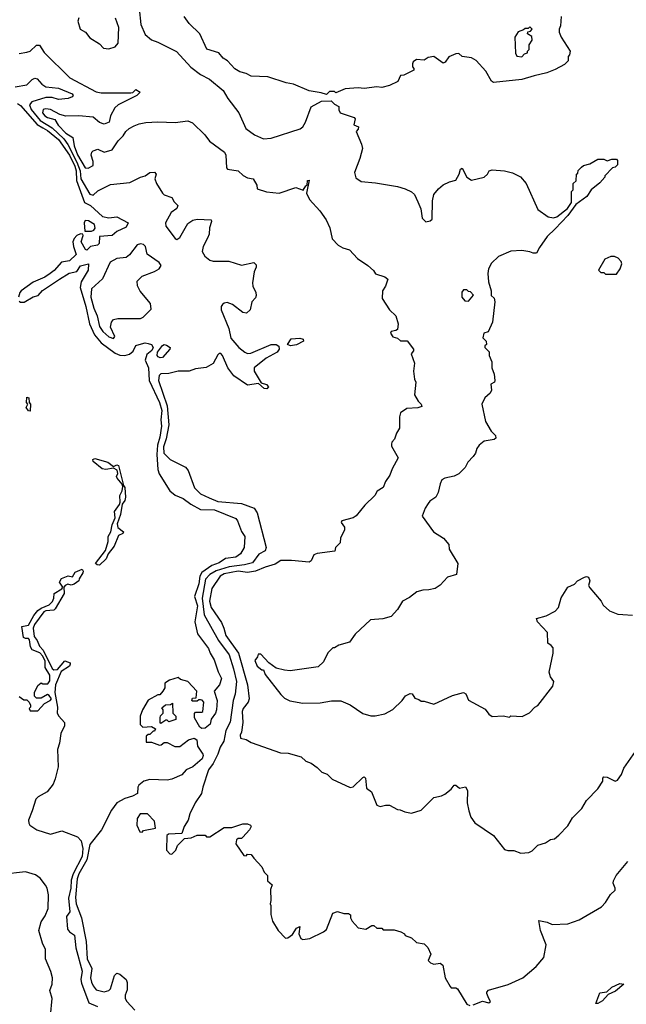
# Model space of a CAD drawing. Extents: x 2386423 to 2568864, y 578392 to 761999.
# Tile 136 of 256: x 2442509 to 2446357, y 652147 to 658395. Entities that reach past the tile are written whole.
import ezdxf

# ---------------------------------------------------------------- set-up
doc = ezdxf.new("R2010")
doc.units = 0

msp = doc.modelspace()

# ---------------------------------------------------------------- linework, layer by layer
at = {"layer": '0CON05XD'}
for points in [[(2443267, 658467), (2443277.5, 658365), (2443305, 658300), (2443345, 658267.5), (2443385, 658253.3), (2443503.6, 658193.6), (2443595, 658093.3), (2443655, 658046.7), (2443712.5, 658017.5), (2443800, 657945), (2443830, 657895), (2443898.8, 657805), (2443944.1, 657704.1), (2443997.5, 657665), (2444055, 657640), (2444104.2, 657644.2), (2444287.7, 657702.3), (2444304.1, 657715.9), (2444322, 657745), (2444357, 657843), (2444423, 657877), (2444485, 657880), (2444505, 657860), (2444532.5, 657845), (2444533.6, 657823.6), (2444542.5, 657805), (2444630, 657775), (2444637.5, 657765), (2444628.3, 657728.3), (2444657.5, 657715), (2444655, 657700), (2444642.5, 657685), (2444677.5, 657605), (2444683, 657577), (2444666.2, 657513.8), (2444632.5, 657425), (2444640.7, 657390.7), (2444675, 657367.5), (2444765, 657360), (2444906.4, 657336.4), (2444955, 657322.5), (2444995, 657302.5), (2445012.5, 657285), (2445035, 657240), (2445052.5, 657195), (2445062.5, 657135), (2445085, 657112.5), (2445111.7, 657118.3), (2445125, 657130), (2445127.5, 657245), (2445136.7, 657285), (2445165, 657322.5), (2445195, 657346.7), (2445235, 657366.2), (2445275, 657376.7), (2445296, 657415), (2445305, 657447.5), (2445315, 657452.5), (2445345, 657396.2), (2445375, 657376.2), (2445455, 657396.2), (2445475.8, 657414.2), (2445487.5, 657435), (2445505, 657443.3), (2445585, 657436.7), (2445635, 657422.5), (2445685, 657397.5), (2445722.5, 657355), (2445795, 657190), (2445860, 657145), (2445895, 657136.7), (2445916.1, 657143.9), (2445983, 657197), (2446010, 657235), (2446010, 657305), (2446020, 657315), (2446020, 657355), (2446038.3, 657371.7), (2446040, 657415), (2446048.3, 657421.7), (2446051.7, 657438.3), (2446071.7, 657458.3), (2446085, 657470), (2446125, 657480), (2446175, 657510), (2446215, 657510), (2446235, 657500), (2446265, 657510), (2446295, 657510), (2446301.7, 657501.7), (2446300, 657475), (2446285, 657460), (2446270, 657455), (2446220, 657405), (2446220, 657395), (2446189.3, 657360.7), (2446133.6, 657316.4), (2446106.4, 657273.6), (2446037, 657223), (2445985, 657152.5), (2445905, 657067.5), (2445855, 657020), (2445805, 656950), (2445787, 656913), (2445765, 656912.5), (2445745, 656922.5), (2445695, 656930), (2445625, 656926.7), (2445545, 656892.5), (2445500.7, 656849.3), (2445482.5, 656815), (2445477.5, 656785), (2445481.7, 656731.7), (2445500, 656675), (2445500, 656645), (2445518.3, 656628.3), (2445522.5, 656605), (2445508.8, 656475), (2445480, 656415), (2445452.5, 656405), (2445447, 656377), (2445467.5, 656355), (2445470, 656335), (2445460, 656325), (2445460, 656315), (2445486.4, 656286.4), (2445486.7, 656265), (2445503.3, 656225), (2445503.3, 656185), (2445517.5, 656145), (2445522.5, 656105), (2445520, 656095), (2445498.3, 656081.7), (2445502.5, 656045), (2445492.5, 656025), (2445460, 655995), (2445440, 655955), (2445462.5, 655845), (2445500, 655785), (2445527.1, 655757.1), (2445530, 655740), (2445519.2, 655730.8), (2445455, 655720), (2445424, 655696), (2445407.5, 655675), (2445400, 655645), (2445385, 655622.5), (2445351.7, 655588.3), (2445335, 655552.5), (2445295, 655512.5), (2445265, 655497.5), (2445205, 655486.2), (2445187.5, 655475), (2445175, 655450), (2445163.3, 655395), (2445147.5, 655365), (2445110.7, 655339.3), (2445100, 655325)], [(2442883.9, 658406.1), (2442877.5, 658385), (2442892.5, 658335), (2442925.8, 658315.8), (2442955, 658280), (2443015, 658242.5), (2443040, 658215), (2443075, 658210), (2443115, 658223.3), (2443133.3, 658245), (2443137.5, 658345), (2443117.5, 658405)], [(2445942.5, 658415), (2445940, 658355), (2445930, 658335), (2445930, 658315), (2445942.5, 658285), (2446000, 658195), (2445997, 658173), (2445988.3, 658161.7), (2445987, 658133), (2445965, 658110), (2445905, 658080), (2445851.7, 658058.3), (2445771.7, 658038.3), (2445693.6, 658016.4), (2445515, 657996.2), (2445501.2, 658005), (2445465, 658067.5), (2445405, 658136.7), (2445375, 658152.5), (2445315, 658162.5), (2445295, 658180), (2445275, 658177.5), (2445231.7, 658158.3), (2445207.5, 658125), (2445195, 658120), (2445135, 658161.2), (2445100, 658155), (2445075, 658137.5), (2445025, 658142.5), (2445005, 658127.5), (2445000, 658115), (2445000, 658095), (2445010, 658085), (2445010, 658075), (2444945, 658042.5), (2444925, 658040), (2444907.7, 658002.3), (2444855, 657977.5), (2444805, 657964.2), (2444775, 657968), (2444695, 657958.8), (2444655, 657963.3), (2444573.9, 657956.1), (2444515, 657930), (2444505, 657940), (2444475, 657940), (2444455, 657920), (2444421.7, 657931.7), (2444345, 657943.8), (2444245, 657986.7), (2444200, 657995), (2444083, 658033), (2443977, 658037), (2443945, 658053.3), (2443905, 658063.3), (2443873.9, 658083.9), (2443827.5, 658135), (2443800.5, 658150.5), (2443772.5, 658185), (2443697, 658207), (2443652.5, 658305), (2443585, 658370), (2443552.5, 658415)], [(2445695, 658160), (2445711.7, 658178.3), (2445730, 658185), (2445730, 658195), (2445740, 658205), (2445740, 658235), (2445760, 658265), (2445758.3, 658288.3), (2445730, 658305), (2445731.7, 658318.3), (2445748.3, 658321.7), (2445760, 658335), (2445745, 658350), (2445735, 658340), (2445715, 658340), (2445705, 658330), (2445671.7, 658318.3), (2445650, 658285), (2445653, 658183), (2445663, 658163), (2445695, 658160)], [(2442505, 658181.2), (2442555, 658188.8), (2442575, 658196.2), (2442615, 658233.8), (2442635, 658233.3), (2442665, 658187.5), (2442826.1, 658026.1), (2442995, 657936.7), (2443025, 657930), (2443215, 657931.2), (2443226.1, 657933.9), (2443245, 657952.5), (2443272.5, 657935), (2443252.5, 657915), (2443133.3, 657855), (2443112.5, 657835), (2443084.1, 657785.9), (2443075.8, 657744.2), (2443045, 657731.2), (2443015, 657742), (2442975, 657776), (2442885, 657784), (2442802.3, 657782.3), (2442764.4, 657794.4), (2442705, 657825.7), (2442675, 657830), (2442657.5, 657825), (2442654.3, 657805), (2442669.2, 657785), (2442685, 657773.6), (2442731.1, 657761.1), (2442752.9, 657725), (2442801.8, 657675), (2442846.7, 657646.7), (2442855.3, 657595), (2442875, 657536.7), (2442925, 657456), (2442943.9, 657453.9), (2442975, 657470), (2442975.7, 657495), (2442962.5, 657535), (2442966.4, 657553.6), (2442975, 657562.5), (2443005, 657572.5), (2443045, 657553.8), (2443095, 657570), (2443132.7, 657627.3), (2443165, 657657.5), (2443182.5, 657685), (2443202.5, 657705), (2443235, 657721.2), (2443265.9, 657734.1), (2443308.3, 657741.7), (2443385, 657746), (2443495, 657742), (2443575, 657752.5), (2443605, 657740), (2443682.5, 657665), (2443712.5, 657625), (2443808, 657555), (2443816, 657535), (2443820, 657455), (2443826.2, 657446.2), (2443895, 657436.2), (2443926.4, 657406.4), (2443955, 657392.5), (2443990, 657385), (2444012.5, 657345), (2444015, 657322.5), (2444075, 657302.5), (2444155, 657293.3), (2444260.5, 657329.5), (2444307, 657313), (2444325, 657340), (2444332.5, 657345), (2444334.4, 657375), (2444345, 657377.5), (2444327.5, 657295), (2444346.7, 657255), (2444412.3, 657182.3), (2444453.3, 657125), (2444476.7, 657075), (2444490, 657005), (2444530, 656965), (2444558.3, 656948.3), (2444600, 656935), (2444650.7, 656880.7), (2444717.5, 656835), (2444753, 656803), (2444765, 656782.5), (2444825, 656763.3), (2444845, 656747.5), (2444830, 656705), (2444810, 656675), (2444808.8, 656625), (2444853.8, 656555), (2444895.8, 656515.8), (2444910, 656465), (2444905, 656430), (2444895, 656422.5), (2444865, 656417.5), (2444862, 656405), (2444875, 656382), (2444905, 656373.8), (2444925, 656358), (2444967.5, 656357.5), (2445006.2, 656305), (2445006.2, 656293.8), (2444992.5, 656275), (2445012.5, 656215), (2445007.5, 656165), (2445012.5, 656115), (2445022.5, 656095), (2445012.5, 656015), (2445036.7, 655975), (2445055.8, 655955.8), (2445059.3, 655940.7), (2445035, 655931.2), (2444965, 655927.5), (2444925, 655900), (2444917.5, 655875), (2444917, 655803), (2444898.3, 655771.7), (2444887, 655733), (2444870, 655715), (2444868.3, 655701.7), (2444868.3, 655688.3), (2444910, 655615), (2444871.2, 655545), (2444855.9, 655504.1), (2444830, 655465), (2444813.9, 655426.1), (2444777, 655403), (2444762.5, 655375), (2444697.5, 655315), (2444643, 655247), (2444625, 655233.3), (2444552.5, 655215), (2444547.5, 655205), (2444570, 655175), (2444570, 655155), (2444543, 655107), (2444542.5, 655075), (2444512.5, 655045), (2444508.3, 655021.7), (2444395, 655007.5), (2444375, 655000), (2444358.3, 654961.7), (2444345, 654952.5), (2444233.9, 654963.9), (2444165, 654963.3), (2444130.3, 654939.7), (2444065, 654921.4), (2444004.7, 654895.3), (2443955, 654886.4), (2443895, 654894.7), (2443805, 654878.6), (2443779.7, 654865), (2443728.1, 654785), (2443713.3, 654705), (2443724.2, 654664.2), (2443789.9, 654569.9), (2443803.8, 654535)], [(2442480.9, 657969.1), (2442555, 657981.8), (2442588.1, 658015), (2442605, 658023.6), (2442619.2, 658019.2), (2442650.5, 657985), (2442675, 657968.8), (2442755, 657961.3), (2442842.5, 657925), (2442848, 657915), (2442842, 657905), (2442815.8, 657894.2), (2442755, 657889.2), (2442715, 657900.5), (2442675, 657901.6), (2442586.5, 657873.5), (2442571.6, 657855), (2442581, 657825), (2442638.3, 657755), (2442715, 657709.2), (2442788.4, 657638.4), (2442813.9, 657603.9), (2442870.6, 657490.6), (2442892.2, 657435), (2442897.7, 657385), (2442955, 657287.8), (2442975, 657281.9), (2443005, 657308.6), (2443085, 657350), (2443208.3, 657361.7), (2443274.4, 657395.6), (2443305.7, 657404.3), (2443335, 657425.8), (2443365, 657428), (2443373.8, 657415), (2443366.7, 657385), (2443376.1, 657356.1), (2443413.9, 657293.9), (2443425, 657283.3), (2443475, 657267.5), (2443489.3, 657239.3), (2443512, 657215), (2443505, 657196.2), (2443469.4, 657170.6), (2443434, 657105), (2443436.2, 657085), (2443495, 657006.7), (2443505, 657000), (2443525, 657013.3), (2443575, 657102.5), (2443606.4, 657123.6), (2443635, 657130), (2443722.5, 657125), (2443726.2, 657115), (2443713.8, 657075), (2443710, 657035), (2443699.3, 657009.3), (2443673.8, 656955), (2443666.7, 656925), (2443682.5, 656895), (2443715, 656870), (2443736.4, 656863.6), (2443835, 656863.3), (2443915, 656837.5), (2443995, 656853.3), (2444008.6, 656838.6), (2444009.2, 656825), (2443995.8, 656795), (2443986.7, 656725), (2443987.5, 656705), (2444007.5, 656665), (2444010, 656645), (2444005, 656630), (2443982.5, 656605), (2443970, 656555), (2443947, 656533), (2443925, 656537.5), (2443858.8, 656588.8), (2443825, 656601.2), (2443805, 656596.7), (2443795, 656587.5), (2443787.5, 656575), (2443786.7, 656555), (2443836.2, 656435), (2443848.8, 656375), (2443900, 656315), (2443936.7, 656285), (2443955, 656276.2), (2443975, 656278.8), (2444103.6, 656333.6), (2444135, 656333.3), (2444152.5, 656322.5), (2444153.8, 656305), (2444142, 656285), (2444072.4, 656247.6), (2443996.7, 656185), (2443996.2, 656165), (2444041.7, 656091.7), (2444075, 656080), (2444086.7, 656065), (2444077.5, 656052.5), (2444060, 656055), (2444023, 656087), (2443955, 656076.7), (2443868, 656135), (2443830, 656185), (2443795.5, 656265), (2443785, 656277.1), (2443775, 656277.1), (2443765, 656268), (2443737.1, 656212.9), (2443691.2, 656188.8), (2443625, 656180), (2443585, 656164.5), (2443515, 656164.7), (2443455, 656149.4), (2443405, 656148.9), (2443392.7, 656137.3), (2443389.5, 656105), (2443444.8, 655944.8), (2443456, 655825), (2443437.3, 655735), (2443420.4, 655685), (2443424.2, 655645), (2443463.4, 655603.4), (2443561.2, 655555), (2443576.7, 655535), (2443618, 655425), (2443655, 655386.9), (2443710.4, 655360.4), (2443765, 655338.8), (2443915, 655326), (2443996, 655296), (2444015.4, 655265), (2444072.7, 655045), (2444065.8, 655025), (2444025.6, 655004.4), (2443985, 654949.6), (2443934.8, 654935.2), (2443837.7, 654922.3), (2443755, 654898), (2443715.3, 654875), (2443687.5, 654845), (2443667.3, 654725), (2443679.2, 654619.2), (2443770.7, 654455), (2443837.3, 654365), (2443864.6, 654275), (2443884.5, 654195), (2443876.4, 654115), (2443862.9, 654075), (2443845, 653936.7), (2443815.8, 653884.2), (2443802.9, 653817.1), (2443780.7, 653779.3), (2443766.1, 653733.9), (2443736.9, 653675), (2443706.7, 653635), (2443670, 653525), (2443662.5, 653485), (2443622.5, 653425), (2443587.5, 653355), (2443577.5, 653315), (2443552.5, 653275), (2443538.3, 653231.7), (2443452.5, 653227.5), (2443441.7, 653218.3), (2443440, 653125), (2443461.7, 653101.7), (2443475, 653100), (2443500, 653125), (2443510, 653155), (2443555, 653200), (2443597, 653203), (2443635, 653220), (2443685, 653220), (2443695, 653210), (2443715, 653210), (2443805, 653268.8), (2443855, 653270), (2443925, 653293.3), (2443955, 653293.3), (2443972.5, 653285), (2443977.5, 653275), (2443967.5, 653255), (2443925, 653207.5), (2443915, 653200), (2443895, 653200), (2443885, 653190), (2443880, 653165), (2443931.7, 653091.7), (2443945, 653090), (2443955, 653100), (2443978.3, 653098.3), (2443993.6, 653073.6), (2444045, 653020), (2444060, 652985), (2444080, 652965), (2444081.7, 652931.7), (2444110, 652905), (2444100, 652875), (2444102.5, 652805), (2444097.5, 652785), (2444102.5, 652775), (2444103, 652717), (2444113.3, 652675), (2444147.5, 652615), (2444195, 652567.5), (2444210.7, 652569.3), (2444238.8, 652591.2), (2444265, 652630), (2444285, 652640), (2444280, 652595), (2444292.5, 652565), (2444305, 652557.5), (2444350, 652565), (2444435, 652606.7), (2444455, 652622.5), (2444494.2, 652725.8), (2444525, 652736.2), (2444565, 652723.3), (2444595, 652722.5), (2444607.5, 652715), (2444607.5, 652695), (2444617.5, 652675), (2444655, 652633.3), (2444705, 652623.3), (2444743, 652647), (2444755, 652647.5), (2444775, 652630), (2444805, 652630), (2444815, 652620), (2444885, 652620), (2444927, 652607), (2444950, 652595), (2444953, 652583), (2444995, 652570), (2445025, 652540), (2445075, 652530), (2445097, 652507), (2445117.5, 652465), (2445100, 652425), (2445115, 652410), (2445135, 652402.5), (2445175, 652407.5), (2445193.3, 652395), (2445206.7, 652315), (2445239.3, 652259.3), (2445245, 652252.5), (2445275, 652252.5), (2445286.4, 652246.4), (2445345, 652147.5), (2445365, 652140)], [(2442495, 657864), (2442515, 657850), (2442620.1, 657730.1), (2442655, 657707.8), (2442685, 657692.7), (2442755, 657635.2), (2442825, 657536.1), (2442857.9, 657465), (2442866.4, 657435), (2442869.7, 657375), (2442920.4, 657235), (2442958.9, 657215), (2443035, 657146.9), (2443075, 657136.9), (2443125, 657144.5), (2443197.1, 657105), (2443185, 657079.5), (2443125, 657050), (2443095, 657025.7), (2443015, 657020), (2443013.8, 656975), (2443002.5, 656965), (2442957.5, 656955), (2442935, 656933.3), (2442927, 656937), (2442898.8, 656985), (2442912.5, 657025), (2442910, 657035), (2442895, 657035.8), (2442871.2, 657025), (2442855, 657006.2), (2442847.1, 656985), (2442849.5, 656955), (2442866.7, 656905), (2442825, 656864), (2442775, 656855.8), (2442726.9, 656803.1), (2442701.4, 656785), (2442668, 656762), (2442595, 656730), (2442519.2, 656675), (2442510.5, 656665), (2442502.1, 656635)], [(2442923, 657053), (2442965, 657053.8), (2442980, 657060), (2442987, 657073), (2442983.3, 657095), (2442945, 657118.6), (2442925, 657120.8), (2442917.1, 657105), (2442923, 657053)], [(2443105, 656372.5), (2443112.5, 656385), (2443084.6, 656444.6), (2443091.2, 656475), (2443105, 656492.2), (2443131.5, 656498.5), (2443275, 656498.2), (2443293.3, 656506.7), (2443342, 656558), (2443339.4, 656595), (2443273.3, 656673.3), (2443256.7, 656706.7), (2443254.7, 656735), (2443285, 656767.6), (2443365, 656796.2), (2443394.4, 656815), (2443406.7, 656835), (2443394.4, 656855), (2443318.1, 656908.1), (2443307.5, 656955), (2443295, 656968.5), (2443275, 656972.2), (2443253.7, 656966.3), (2443205, 656902), (2443185, 656885.7), (2443125, 656879.4), (2443083.1, 656856.9), (2443035, 656750.6), (2442963.6, 656686.4), (2442961.1, 656635), (2442979.2, 656565), (2443001.1, 656515), (2443015, 656449.2), (2443036.2, 656416.2), (2443075, 656383.6), (2443105, 656372.5)], [(2446295, 656780), (2446317.5, 656815), (2446327.5, 656845), (2446325, 656860), (2446305, 656882.5), (2446281.7, 656891.7), (2446258.3, 656891.7), (2446220, 656875), (2446180, 656805), (2446195, 656790), (2446215, 656790), (2446225, 656780), (2446295, 656780)], [(2442505, 656610), (2442515, 656603.3), (2442537, 656603), (2442595, 656635.4), (2442625.8, 656644.2), (2442653.8, 656676.2), (2442761.8, 656748.2), (2442823.5, 656786.5), (2442871.9, 656798.1), (2442895, 656832.5), (2442945, 656846.7), (2442943.8, 656805), (2442899.2, 656730.8), (2442892.5, 656695), (2442928.1, 656575), (2442951.8, 656465), (2442983.1, 656395), (2443025, 656344.6), (2443115, 656278.8), (2443145, 656265.8), (2443175, 656263.4), (2443206.6, 656273.4), (2443227.9, 656292.1), (2443245, 656326.7), (2443282.5, 656337.5), (2443305, 656343.8), (2443325, 656341.2), (2443345, 656333.3), (2443356.7, 656315), (2443347.5, 656295), (2443315, 656270), (2443304, 656235), (2443325.8, 656185.8), (2443330, 656105), (2443396.5, 655965), (2443411.1, 655915), (2443403.8, 655855), (2443408, 655815), (2443398.4, 655745), (2443383.9, 655695), (2443378.9, 655635), (2443385, 655540), (2443393.2, 655513.2), (2443461.1, 655405), (2443495, 655377.1), (2443546.3, 655356.3), (2443595, 655320.5), (2443655, 655287.8), (2443745, 655284.5), (2443879.7, 655229.7), (2443890.8, 655215), (2443915, 655147.5), (2443937.5, 655115), (2443932.5, 655045), (2443908.8, 655005), (2443880, 654985), (2443815, 654976.2), (2443775, 654949.3), (2443728, 654932), (2443663.7, 654886.3), (2443651.3, 654865), (2443645.2, 654814.8), (2443618.4, 654735), (2443636.2, 654675), (2443619.4, 654575), (2443637.9, 654497.9), (2443707.5, 654405), (2443717.5, 654375), (2443743.3, 654333.3), (2443767.8, 654257.8), (2443790, 654215), (2443775.7, 654175), (2443743.3, 654135), (2443762.5, 654075), (2443757.5, 654015), (2443751.2, 653995), (2443723, 653957), (2443716.7, 653925), (2443685, 653900), (2443665, 653897.5), (2443652.5, 653905), (2443617.5, 653965), (2443618.3, 653991.7), (2443625, 654000), (2443665, 654000), (2443670, 654005), (2443677.5, 654065), (2443667, 654077), (2443655, 654080), (2443645, 654080), (2443635, 654070), (2443605, 654070), (2443600, 654075), (2443605, 654090), (2443628.3, 654091.7), (2443632.5, 654135), (2443576.1, 654196.1), (2443528.3, 654208.3), (2443515, 654220), (2443460, 654205), (2443430, 654185), (2443430, 654155), (2443417.5, 654135)], [(2445355, 656610), (2445387, 656647), (2445368.3, 656668.3), (2445355, 656670), (2445345, 656680), (2445325, 656680), (2445313, 656667), (2445312.5, 656635), (2445331.7, 656611.7), (2445355, 656610)], [(2443399.5, 656249.5), (2443386.7, 656255), (2443381.2, 656265), (2443384, 656286), (2443415, 656327.5), (2443425, 656333.3), (2443440.5, 656330.5), (2443463.3, 656315), (2443461.2, 656305), (2443415, 656252.5), (2443399.5, 656249.5)], [(2444226.1, 656326.1), (2444207.5, 656335), (2444230.3, 656369.7), (2444285, 656373.8), (2444307.3, 656367.3), (2444310, 656355), (2444265, 656332), (2444226.1, 656326.1)], [(2442575, 655910), (2442565, 655912.5), (2442550, 655935), (2442560, 655955), (2442552.5, 655965), (2442555, 656000), (2442566.7, 655995), (2442570, 655965), (2442576.7, 655955), (2442575, 655910)], [(2443015, 654933.8), (2443000, 654935), (2442990, 654945), (2443054.1, 655025.9), (2443070, 655085), (2443071.2, 655115), (2443086.7, 655145), (2443095, 655190), (2443113.8, 655235), (2443110, 655275), (2443141.7, 655318.3), (2443146.7, 655333.3), (2443144, 655375), (2443160, 655405), (2443163, 655433), (2443158.3, 655448.3), (2443126.7, 655485), (2443123.6, 655496.4), (2443132.5, 655515), (2443126.7, 655536.7), (2443105, 655550), (2443055, 655540), (2443032.5, 655545), (2442975, 655592.5), (2442972.5, 655605), (2442985, 655610), (2443067.7, 655587.7), (2443105, 655560), (2443125, 655570), (2443136.1, 655566.1), (2443168.3, 655438.3), (2443176.1, 655426.1), (2443180, 655365), (2443176, 655345), (2443158.3, 655321.7), (2443148, 655255), (2443126.7, 655195), (2443132.5, 655172.5), (2443167.5, 655145), (2443162.5, 655135), (2443135, 655122.5), (2443108, 655055), (2443071.2, 655005), (2443058, 654975), (2443015, 654933.8)], [(2445100, 655325), (2445080, 655295), (2445062.5, 655245), (2445133.3, 655145), (2445197.5, 655105), (2445230, 655065), (2445232.5, 655035), (2445287.5, 654945), (2445280, 654875), (2445222.9, 654857.1), (2445175, 654807.5), (2445143.6, 654786.4), (2445103.6, 654776.4), (2445065, 654776.2), (2445027.5, 654765), (2444982.3, 654727.7), (2444936.7, 654705), (2444905, 654652.5), (2444865, 654607.5), (2444813, 654593), (2444735, 654587.5), (2444637.5, 654495), (2444600, 654445), (2444533, 654427), (2444505, 654410), (2444495, 654410), (2444463, 654377), (2444435, 654320), (2444401.7, 654288.3), (2444225, 654262.5), (2444188.3, 654268.3), (2444135, 654280), (2444090, 654315), (2444038.3, 654368.3), (2444021.7, 654368.3), (2444018.3, 654351.7), (2444001.2, 654328.8), (2444015, 654292.5), (2444045, 654270), (2444055, 654270), (2444065, 654240), (2444165, 654112.5), (2444189.3, 654089.3), (2444222.3, 654072.3), (2444305, 654058.8), (2444415, 654061.2), (2444486.4, 654073.6), (2444545, 654073.3), (2444605, 654046.7), (2444685, 653993.3), (2444737, 653977), (2444763, 653977), (2444825, 653990), (2444875, 654018), (2444934, 654075), (2444956.7, 654105), (2444985, 654120), (2444998.3, 654118.3), (2445015, 654090), (2445041.7, 654081.7), (2445055, 654070), (2445075, 654070), (2445135, 654052.5), (2445254.1, 654105.9), (2445325, 654126.7), (2445338, 654118), (2445355, 654076.7), (2445460.7, 654020.7), (2445485, 653987.5), (2445505, 653972.5), (2445575, 653976.7), (2445615, 653970), (2445625, 653977.5), (2445696.4, 653973.6), (2445743, 653997), (2445777, 654033), (2445795, 654042.5), (2445890, 654165), (2445896.2, 654195), (2445876.7, 654225), (2445867.5, 654255), (2445893.3, 654375), (2445891.7, 654408.3), (2445880, 654425), (2445858.3, 654438.3), (2445855.9, 654505.9), (2445794.2, 654574.2), (2445787.5, 654595), (2445847.7, 654612.3), (2445905, 654642.5), (2445927.5, 654665), (2445942.8, 654727.2), (2445986, 654794), (2446027.5, 654812.5), (2446046.4, 654833.6), (2446092.3, 654857.7), (2446105, 654862), (2446117.5, 654857.5), (2446124.2, 654835), (2446116.7, 654805), (2446125, 654790), (2446196.4, 654706.4), (2446210.7, 654680.7), (2446250, 654645), (2446303.6, 654623.6), (2446335, 654620), (2446395, 654617.5)], [(2442505, 654100), (2442535, 654080), (2442555, 654080), (2442570, 654065), (2442577.5, 654045), (2442577.5, 654032.5), (2442570, 654025), (2442575, 654010), (2442625, 654010), (2442667.5, 654055), (2442702.5, 654075), (2442710, 654085), (2442695, 654107.5), (2442685, 654112.5), (2442645, 654090), (2442615, 654090), (2442602.5, 654102.5), (2442602.5, 654125), (2442625, 654170), (2442645, 654187.5), (2442655, 654180), (2442688.3, 654181.7), (2442699.3, 654200.7), (2442701.2, 654235), (2442671.2, 654285), (2442670, 654325), (2442656.4, 654356.4), (2442637, 654377), (2442587.3, 654397.3), (2442578, 654415), (2442570.7, 654460.7), (2442565, 654467.5), (2442545, 654467.5), (2442532.5, 654475), (2442522.5, 654545), (2442565, 654552.5), (2442598.8, 654615), (2442624.4, 654645.6), (2442645, 654661.2), (2442695, 654681.2), (2442717.5, 654702.5), (2442726.2, 654725), (2442727.5, 654755), (2442776.2, 654783.8), (2442782.5, 654795), (2442762, 654825), (2442775, 654850), (2442817, 654867), (2442845, 654860), (2442860.7, 654889.3), (2442905, 654907.5), (2442911.2, 654895), (2442908.8, 654885), (2442886.7, 654846.7), (2442883.3, 654835), (2442855, 654813.8), (2442835, 654806.7), (2442815, 654813.3), (2442797.5, 654805), (2442790, 654795), (2442792, 654755), (2442734.1, 654655.9), (2442725, 654648.8), (2442675, 654643.8), (2442662.9, 654637.1), (2442602.9, 654557.1), (2442593.8, 654535), (2442600.5, 654480.5), (2442620, 654455), (2442635, 654420), (2442658.8, 654395), (2442715, 654277.5), (2442725, 654270), (2442748.3, 654271.7), (2442795, 654327.5), (2442830, 654315), (2442830, 654305), (2442825, 654293.3), (2442771.7, 654258.3), (2442736.5, 654173.5), (2442732.9, 654125), (2442748, 654032), (2442747.5, 653995), (2442756.4, 653976.4), (2442792.5, 653935), (2442792.5, 653915), (2442770, 653865), (2442762.5, 653805), (2442749.1, 653765), (2442753.8, 653655), (2442735, 653577.5), (2442722, 653545), (2442682.9, 653495), (2442625.9, 653464.1), (2442610.8, 653449.2), (2442588.9, 653375), (2442565.8, 653315), (2442567.3, 653297.3), (2442574.1, 653284.1), (2442617.5, 653255), (2442705, 653226), (2442777, 653247), (2442875, 653209.2), (2442898.1, 653185), (2442910, 653135), (2442905, 653086.2), (2442848.9, 652975), (2442835.2, 652934.8), (2442834, 652885), (2442819.4, 652820.6), (2442827.3, 652735), (2442806.7, 652705), (2442812.9, 652625), (2442825, 652606.2), (2442856.9, 652585), (2442864.3, 652505), (2442905, 652357.5), (2442897.7, 652305), (2442900.8, 652280.8), (2442947.5, 652157.5), (2443003, 652133)], [(2443803.8, 654535), (2443817.4, 654487.4), (2443897.6, 654375), (2443953.7, 654175), (2443963.6, 654085), (2443957.8, 654065), (2443926.5, 654025), (2443919.6, 654005), (2443924.3, 653935.7), (2443916.7, 653873.3), (2443907.5, 653855), (2443910, 653835), (2443945, 653827.5), (2443978.3, 653808.3), (2444163, 653743), (2444211.7, 653741.7), (2444295, 653717.5), (2444325, 653690), (2444357, 653677), (2444395, 653650), (2444425, 653620), (2444458.3, 653608.3), (2444490, 653575), (2444605, 653523.3), (2444625, 653527.5), (2444685, 653587.5), (2444695, 653590), (2444701.7, 653581.7), (2444708.3, 653518.3), (2444740, 653495), (2444775, 653410), (2444795, 653402.5), (2444828.3, 653411.7), (2444855, 653410), (2444905, 653382.5), (2444921.7, 653381.7), (2444951.7, 653368.3), (2444995, 653360), (2445055, 653380), (2445135, 653460), (2445185, 653470), (2445205, 653480), (2445245, 653512.5), (2445265, 653537.5), (2445275, 653537.5), (2445299.3, 653519.3), (2445336.7, 653526.7), (2445350, 653505), (2445346.7, 653425), (2445358, 653375), (2445371.4, 653335), (2445395, 653299.2), (2445515, 653218.8), (2445585, 653130), (2445605, 653122.5), (2445643, 653123), (2445687, 653107), (2445739.3, 653110.7), (2445759.3, 653120.7), (2445795, 653157.5), (2445845, 653172.5), (2445875, 653192.5), (2445901.7, 653198.3), (2445929.3, 653220.7), (2445985, 653280), (2446015, 653330), (2446075, 653390), (2446105, 653440), (2446176.4, 653513.6), (2446207, 653563), (2446208.3, 653581.7), (2446215, 653590), (2446235, 653588.8), (2446285, 653564), (2446299.7, 653570.3), (2446326.2, 653605), (2446340, 653645), (2446415, 653751.2)], [(2443417.5, 654135), (2443398.3, 654111.7), (2443385, 654110), (2443325, 654077.5), (2443287.5, 654015), (2443273.6, 653976.4), (2443273.6, 653923.6), (2443290, 653905), (2443345, 653910), (2443370, 653895), (2443365, 653880), (2443355, 653880), (2443335, 653860), (2443325, 653860), (2443311.7, 653848.3), (2443311.7, 653811.7), (2443345, 653810), (2443395, 653792.5), (2443407, 653793), (2443425, 653807.5), (2443445, 653807.5), (2443493, 653783), (2443525, 653782.5), (2443580, 653825), (2443616.7, 653836.7), (2443632.5, 653825), (2443637.5, 653785), (2443670, 653735), (2443673.3, 653725), (2443665.8, 653705), (2443606.7, 653655), (2443565.9, 653634.1), (2443537.3, 653602.7), (2443473.9, 653576.1), (2443445, 653570), (2443335, 653574), (2443296.4, 653563.6), (2443265, 653537.5), (2443258.8, 653525), (2443256.7, 653485), (2443225, 653468), (2443175, 653453.5), (2443125.3, 653424.7), (2443090.9, 653379.1), (2443027.1, 653255), (2442955, 653162.2), (2442935.1, 653064.9), (2442884.3, 652975.7), (2442872.8, 652942.8), (2442862.3, 652825), (2442866.4, 652785), (2442901.2, 652695), (2442931.2, 652545), (2442937.3, 652435), (2442967.3, 652375), (2442958.5, 652315), (2442965, 652288), (2442975, 652264.3), (2442995, 652240), (2443045, 652227.1), (2443074.2, 652235.8), (2443084.3, 652245.7), (2443110.3, 652329.7), (2443125, 652344), (2443145, 652338), (2443184, 652305), (2443190.6, 652285), (2443191.7, 652238.3), (2443178.9, 652205), (2443179.1, 652185), (2443188.1, 652165), (2443239.5, 652109.5)], [(2443405, 653930), (2443400, 653935), (2443400, 653965), (2443403, 653977), (2443420, 653995), (2443420, 654015), (2443411.7, 654028.3), (2443433, 654047), (2443465, 654050), (2443478.3, 654058.3), (2443480, 653995), (2443500, 653975), (2443500, 653955), (2443455, 653940), (2443445, 653950), (2443435, 653950), (2443405, 653930)], [(2443285, 653240), (2443295, 653250), (2443370, 653265), (2443365, 653310), (2443320, 653355), (2443274.2, 653355.8), (2443253.6, 653326.4), (2443253, 653283), (2443271.7, 653241.7), (2443285, 653240)], [(2445385, 652143.8), (2445445, 652166.7), (2445485, 652157.5), (2445496.2, 652165), (2445485.7, 652185), (2445471.2, 652215), (2445471.2, 652225), (2445482.5, 652237.5), (2445606.4, 652273.6), (2445700, 652315), (2445785, 652387.5), (2445833.3, 652445), (2445847.5, 652525), (2445812.5, 652615), (2445801.7, 652678.3), (2445855, 652668.8), (2445887, 652653), (2445985, 652657.5), (2446056.7, 652683.3), (2446200, 652765), (2446225, 652792.5), (2446256.7, 652845), (2446285, 652872.5), (2446286.2, 652885), (2446273.3, 652915), (2446275, 652930), (2446292.5, 652965), (2446366.4, 653053.6)], [(2442705, 652073.3), (2442715.7, 652185), (2442699.4, 652235), (2442714.5, 652275), (2442716.4, 652315), (2442705.9, 652355.9), (2442672.2, 652435), (2442673.1, 652495), (2442654.5, 652535), (2442631.5, 652615), (2442645, 652671.2), (2442670.5, 652709.5), (2442690.4, 652755), (2442692.7, 652842.7), (2442683.6, 652885), (2442673.5, 652903.5), (2442638.3, 652948.3), (2442609.3, 652969.3), (2442545, 652987.1), (2442395, 652970.4)], [(2446175, 652152), (2446163.3, 652153.3), (2446189.7, 652220.3), (2446233.3, 652226.7), (2446264, 652255), (2446315, 652280), (2446340, 652275), (2446288.9, 652231.1), (2446241.5, 652208.5), (2446205, 652170), (2446175, 652152)]]:
    msp.add_lwpolyline(points, dxfattribs=at)

doc.saveas('drawing.dxf')
